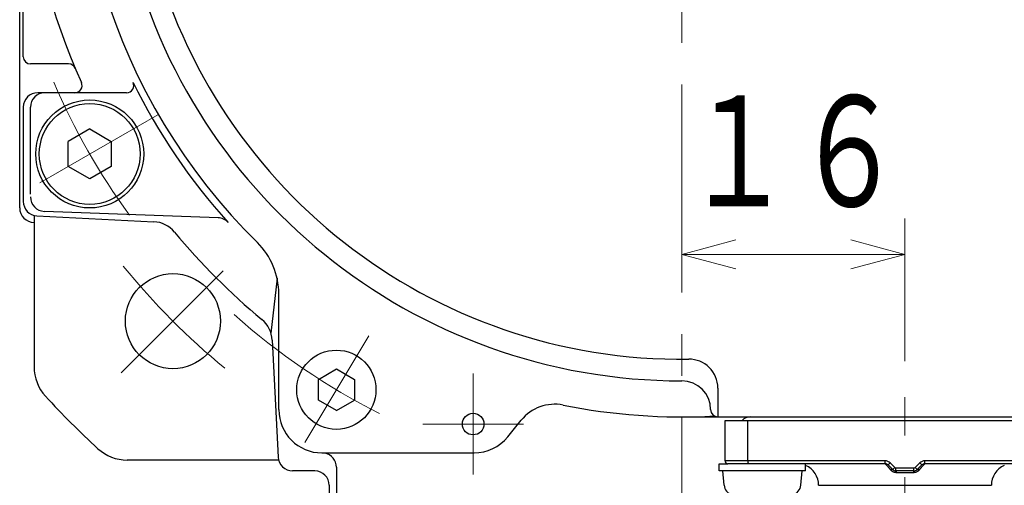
# Model space of a CAD drawing. Header units: millimetres. Extents: x 0 to 1071, y 0 to 742.
# Tile 46 of 130: x 151 to 220, y 479 to 511. Entities that reach past the tile are written whole.
import ezdxf

# ---------------------------------------------------------------- set-up
doc = ezdxf.new("R2010")
doc.units = ezdxf.units.MM
doc.header["$LTSCALE"] = 0.454724
doc.linetypes.add('CENTER', pattern=[50.8, 31.75, -6.35, 6.35, -6.35])
doc.layers.add('NoLayerName_001', color=7, linetype='Continuous')
doc.styles.get("Standard").update_dxf_attribs({"font": 'txt', "bigfont": 'extfont2'})
doc.dimstyles.get("Standard").update_dxf_attribs({"dimtxt": 2.5, "dimasz": 2.5, "dimexe": 1, "dimexo": 1, "dimtad": 1, "dimdec": 3, "dimzin": 0, "dimdsep": 46, "dimtxsty": 'Standard', "dimcen": 2.5, "dimadec": 3, "dimazin": 0, "dimtfac": 0.75, "dimtdec": 3, "dimtmove": 0, "dimatfit": 3, "dimfxl": 1, "dimarcsym": 0})

# ---------------------------------------------------------------- blocks, each defined once
blk = doc.blocks.new('_OPEN30')
at = {"color": 0, "linetype": 'ByBlock', "lineweight": -2}
for p, q in [((-1, 0.267949), (0, 0)), ((0, 0), (-1, -0.267949)), ((0, 0), (-1, 0))]:
    blk.add_line(p, q, dxfattribs=at)
blk = doc.blocks.new('*D105')
at = {"layer": 'Defpoints', "color": 0}
for p in [(197.187, 495.112), (212.687, 485.214), (197.187, 478.122)]:
    blk.add_point(p, dxfattribs=at)
at = {"layer": 'NoLayerName_001', "color": 0, "linetype": 'Continuous', "lineweight": 13}
for p, q in [((212.687, 487.714), (212.687, 497.612)), ((208.937, 495.112), (200.937, 495.112))]:
    blk.add_line(p, q, dxfattribs=at)
at = {"layer": 'NoLayerName_001', "color": 0, "lineweight": 13, "xscale": 3.75, "yscale": 3.75, "zscale": 3.75, "rotation": 180}
blk.add_blockref('_OPEN30', (197.187, 495.112), dxfattribs=at)
at = {"layer": 'NoLayerName_001', "color": 0, "lineweight": 13, "xscale": 3.75, "yscale": 3.75, "zscale": 3.75}
blk.add_blockref('_OPEN30', (212.687, 495.112), dxfattribs=at)
at = {"layer": 'NoLayerName_001', "color": 0, "lineweight": 13, "insert": (204.937, 501.987), "char_height": 8.75, "attachment_point": 5}
blk.add_mtext('\\W0.8000;１６', dxfattribs=at)
blk = doc.blocks.new('*D106')
at = {"layer": 'Defpoints', "color": 0}
for p in [(248.173, 525.839), (257.95, 525.839), (217.837, 466.889)]:
    blk.add_point(p, dxfattribs=at)
at = {"layer": 'NoLayerName_001', "color": 0, "linetype": 'Continuous', "lineweight": 13}
for p, q in [((250.673, 525.839), (260.45, 525.839)), ((257.95, 470.639), (257.95, 522.089)), ((220.337, 466.889), (260.45, 466.889))]:
    blk.add_line(p, q, dxfattribs=at)
at = {"layer": 'NoLayerName_001', "color": 0, "lineweight": 13, "xscale": 3.75, "yscale": 3.75, "zscale": 3.75}
for p, rotation in [((257.95, 525.839), 90), ((257.95, 466.889), 270)]:
    blk.add_blockref('_OPEN30', p, dxfattribs=dict(at, rotation=rotation))
at = {"layer": 'NoLayerName_001', "color": 0, "lineweight": 13, "insert": (251.075, 496.364), "char_height": 8.75, "attachment_point": 5, "rotation": 90}
blk.add_mtext('\\W0.8000;５９', dxfattribs=at)

msp = doc.modelspace()

# ---------------------------------------------------------------- linework, layer by layer
at = {"layer": 'NoLayerName_001', "color": 2, "linetype": 'CENTER', "lineweight": 13}
for p, q in [((197.187255, 576.210011), (197.187255, 478.12195)), ((152.57699, 500.083705), (160.773409, 504.815909)), ((158.240673, 486.892871), (165.322493, 493.974691))]:
    msp.add_line(p, q, dxfattribs=at)
at = {"layer": 'NoLayerName_001', "color": 7, "linetype": 'Continuous', "lineweight": 25}
for p, q in [((151.187255, 498.339453), (151.187255, 553.339453)), ((151.437255, 508.839453), (151.437255, 525.839453)), ((154.583705, 508.339453), (151.937255, 508.339453)), ((158.612652, 506.339453), (152.437255, 506.339453)), ((151.437255, 505.339453), (151.437255, 498.790519)), ((151.937255, 499.304241), (151.937255, 505.339453)), ((156.051048, 503.821504), (154.551048, 502.955478)), ((156.051048, 503.821504), (157.551048, 502.955478)), ((154.551048, 501.223428), (154.551048, 502.955478)), ((157.551048, 502.955478), (157.551048, 501.223428)), ((156.051048, 500.357402), (154.551048, 501.223428)), ((157.551048, 501.223428), (156.051048, 500.357402)), ((164.96651, 497.655224), (152.900116, 498.103669)), ((152.187255, 497.822273), (152.187255, 487.303755)), ((152.387125, 497.791776), (160.50859, 497.384136)), ((169.067516, 493.460756), (168.643346, 489.65729)), ((169.187262, 484.339453), (169.187262, 492.373045)), ((168.731938, 489.160788), (169.139578, 481.039323)), ((171.935587, 486.442785), (173.185587, 487.164473)), ((173.185587, 487.164473), (174.435587, 486.442785)), ((171.935587, 484.99941), (171.935587, 486.442785)), ((174.435587, 486.442785), (174.435587, 484.99941)), ((199.687255, 485.842578), (199.687255, 483.839453)), ((173.185587, 484.277722), (171.935587, 484.99941)), ((173.185587, 484.277722), (174.435587, 484.99941)), ((185.087785, 482.452462), (186.018361, 483.602604)), ((197.187255, 483.839453), (225.187255, 483.839453)), ((199.687255, 483.839453), (225.687255, 483.839453)), ((201.68679, 483.839453), (225.687255, 483.839453)), ((172.187262, 481.339453), (182.755562, 481.339453)), ((169.170075, 480.839453), (158.651557, 480.839453)), ((173.187255, 480.339453), (173.187255, 472.839454)), ((199.787255, 480.089453), (199.787255, 480.589453)), ((199.787255, 480.589453), (200.387255, 480.589453)), ((205.787256, 480.089453), (205.787256, 480.589453)), ((171.687255, 480.089453), (170.138321, 480.089453)), ((205.787255, 480.089453), (199.787255, 480.089453)), ((200.12316, 479.107555), (200.037255, 480.089453)), ((205.45135, 479.107555), (205.537255, 480.089453)), ((172.687255, 479.089453), (172.687255, 472.839454))]:
    msp.add_line(p, q, dxfattribs=at)
at = {"layer": 'NoLayerName_001', "color": 4, "linetype": 'CENTER', "lineweight": 13}
for p, q in [((175.433146, 489.461662), (170.986189, 482.060684)), ((182.687255, 486.839453), (182.687255, 479.839453)), ((212.687255, 465.214453), (212.687255, 485.214453)), ((179.187255, 483.339453), (186.187255, 483.339453))]:
    msp.add_line(p, q, dxfattribs=at)
at = {"layer": 'NoLayerName_001', "color": 60, "linetype": 'Continuous', "lineweight": 25}
for p, q in [((200.187255, 480.789453), (200.187255, 483.589453)), ((200.187255, 483.589453), (225.187255, 483.589453)), ((200.187255, 483.589453), (226.636866, 483.589453)), ((201.764344, 480.789453), (201.764344, 483.589453)), ((201.937255, 483.839453), (223.437255, 483.839453)), ((211.312991, 480.789453), (200.187255, 480.789453)), ((211.312991, 480.589453), (200.387255, 480.589453)), ((211.312991, 480.589453), (211.312991, 480.789453)), ((211.525123, 480.501585), (211.666545, 480.643006)), ((211.849387, 480.177321), (211.525123, 480.501585)), ((211.990809, 480.318742), (211.666545, 480.643006)), ((211.849387, 480.177321), (211.990809, 480.318742)), ((213.312991, 480.289453), (212.061519, 480.289453)), ((212.061519, 480.089453), (212.061519, 480.289453)), ((213.312991, 480.089453), (213.312991, 480.289453)), ((213.707966, 480.643006), (213.383702, 480.318742)), ((213.525123, 480.177321), (213.383702, 480.318742)), ((213.849387, 480.501585), (213.525123, 480.177321)), ((213.849387, 480.501585), (213.707966, 480.643006)), ((214.061519, 480.589453), (214.061519, 480.789453)), ((226.636866, 480.789453), (214.061519, 480.789453)), ((224.987255, 480.589453), (214.061519, 480.589453)), ((213.312991, 480.089453), (212.061519, 480.089453)), ((213.289625, 479.964453), (212.084886, 479.964453)), ((206.687255, 479.089453), (218.687255, 479.089453))]:
    msp.add_line(p, q, dxfattribs=at)
at = {"layer": 'NoLayerName_001', "color": 7, "linetype": 'Continuous', "lineweight": 25}
for centre, radius in [((156.051048, 502.089453), 3.75), ((156.051048, 502.089453), 3.5), ((161.831916, 490.484114), 3.3), ((173.185587, 485.721097), 2.75), ((182.687255, 483.339453), 0.75)]:
    msp.add_circle(centre, radius, dxfattribs=at)
for centre, radius, start, end in [((197.187255, 525.839453), 39.5, 318.33013428, 270), ((197.187255, 525.839453), 38, 319.68509083, 270.7162159), ((197.187255, 525.839453), 45.75, 165.7467924, 204.25577885), ((197.187255, 525.839453), 42, 168.67520608, 225.40205528), ((151.937255, 508.839453), 0.5, 180, 270), ((154.583705, 507.839453), 0.5, 22.90405779, 90), ((155.020177, 506.839453), 0.5, 270, 24.25577885), ((158.612652, 506.839453), 0.5, 270, 26.2226465), ((197.187255, 525.839453), 42.5, 206.2226465, 222.13547975), ((152.437255, 505.339453), 1, 90, 180), ((152.937255, 505.339453), 1, 90, 180), ((152.437255, 498.790519), 1, 180, 267.12656745), ((152.937255, 499.102979), 1, 180, 267.87159751), ((152.187255, 498.339453), 1, 180, 270), ((160.40833, 495.386651), 2, 39.62462032, 87.12656745), ((164.929371, 496.655914), 1, 42.13547975, 87.87159751), ((197.187255, 525.839453), 45.75, 219.62462032, 230.37537968), ((164.187262, 492.373045), 5, 360, 45.40205528), ((166.734453, 489.060528), 2, 2.87343255, 50.37537968), ((197.687255, 485.842578), 2, 0, 90.7162159), ((155.187255, 487.303755), 3, 180, 222.53689836), ((197.187255, 484.339453), 2, 0, 90), ((197.187255, 525.839453), 60, 222.53689836, 227.46310164), ((172.187262, 484.339453), 3, 180, 270), ((188.350584, 481.715613), 3, 78.67520608, 141.02383231), ((197.187255, 525.839453), 42, 258.67520608, 273.0857258), ((199.687255, 484.339453), 0.5, 180, 270), ((182.755562, 484.339453), 3, 270, 321.02383231), ((158.651557, 483.839453), 3, 227.46310164, 270), ((170.138321, 481.089453), 1, 182.87343255, 270), ((172.187255, 480.339453), 1, 0, 79.4201559), ((171.687255, 479.089453), 1, 0, 90), ((200.920116, 479.17728), 0.8, 185, 252.47322175), ((204.654395, 479.17728), 0.8, 287.52677825, 355)]:
    msp.add_arc(centre, radius, start, end, dxfattribs=at)
at = {"layer": 'NoLayerName_001', "color": 2, "linetype": 'CENTER', "lineweight": 13}
for radius, start, end in [(47.5, 203.26998255, 216.10240331), (50, 219.09858098, 230.58021097)]:
    msp.add_arc((197.187255, 525.839453), radius, start, end, dxfattribs=at)
at = {"layer": 'NoLayerName_001', "color": 4, "linetype": 'CENTER', "lineweight": 13}
msp.add_arc((197.187255, 525.839453), 46.75, 228.29348491, 243.30189198, dxfattribs=at)
at = {"layer": 'NoLayerName_001', "color": 60, "linetype": 'Continuous', "lineweight": 25}
for centre, radius, start, end in [((201.937255, 483.089453), 0.75, 90, 138.14370611), ((200.387255, 480.789453), 0.2, 180, 270), ((205.187255, 479.089453), 1.5, 0, 66.42182152), ((211.312991, 480.289453), 0.499993, 45, 90), ((211.312991, 480.289453), 0.3, 45, 90), ((207.481985, 477.002354), 5.254602, 40.50596426, 41.42440621), ((212.061519, 480.389453), 0.3, 225, 270), ((212.061519, 480.389453), 0.1, 225, 270), ((213.312991, 480.389453), 0.1, 270, 315), ((213.312991, 480.389453), 0.3, 270, 315), ((214.061519, 480.289453), 0.499993, 90, 135), ((214.061519, 480.289453), 0.3, 90, 135), ((218.248591, 476.693147), 5.726171, 138.60734121, 139.45135408), ((220.187255, 479.089453), 1.5, 113.57817848, 180)]:
    msp.add_arc(centre, radius, start, end, dxfattribs=at)
at = {"layer": 'NoLayerName_001', "color": 7, "linetype": 'Continuous', "lineweight": 25}
msp.add_open_spline([(201.764344, 480.789453), (201.764351, 480.78777), (201.764355, 480.784405), (201.764429, 480.779356), (201.764545, 480.774306), (201.76471, 480.769257), (201.764923, 480.764209), (201.765186, 480.759162), (201.765499, 480.754118), (201.765863, 480.749077), (201.766278, 480.744041), (201.766745, 480.739009), (201.767265, 480.733982), (201.767839, 480.728962), (201.768467, 480.723949), (201.769151, 480.718943), (201.769889, 480.713946), (201.770685, 480.708959), (201.771538, 480.703981), (201.772451, 480.699015), (201.773426, 480.694062), (201.774467, 480.689122), (201.775576, 480.684197), (201.776755, 480.679289), (201.778006, 480.674397), (201.779333, 480.669526), (201.78074, 480.664676), (201.782233, 480.659852), (201.783817, 480.655057), (201.785496, 480.650295), (201.787277, 480.645568), (201.789162, 480.640881), (201.791164, 480.636242), (201.793294, 480.631661), (201.795563, 480.627147), (201.797981, 480.622709), (201.800558, 480.618359), (201.803311, 480.614116), (201.806279, 480.610021), (201.809444, 480.606067), (201.811796, 480.603645), (201.812943, 480.602405)], degree=3, knots=[0, 0, 0, 0, 0.005047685, 0.0100970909, 0.0151479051, 0.0201998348, 0.0252526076, 0.0303059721, 0.0353596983, 0.0404135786, 0.0454674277, 0.050521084, 0.0555744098, 0.0606272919, 0.0656796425, 0.0707313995, 0.0757825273, 0.0808330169, 0.0858828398, 0.0909319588, 0.0959804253, 0.1010283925, 0.1060761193, 0.1111239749, 0.1161724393, 0.1212216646, 0.1262711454, 0.1313205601, 0.1363698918, 0.1414194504, 0.146469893, 0.1515216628, 0.1565735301, 0.1616247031, 0.1666755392, 0.1717276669, 0.1767833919, 0.1818400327, 0.1868950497, 0.1919512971, 0.1970174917, 0.1970174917, 0.1970174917, 0.1970174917], dxfattribs=at)
at = {"layer": 'NoLayerName_001', "color": 60, "linetype": 'Continuous', "lineweight": 25}
for points, knots in [([(211.312991, 480.589453), (211.313964, 480.5891), (211.315995, 480.58857), (211.318539, 480.586719), (211.32105, 480.584891), (211.323453, 480.582893), (211.325822, 480.58086), (211.328155, 480.578792), (211.330459, 480.576695), (211.332738, 480.574573), (211.334998, 480.572431), (211.337242, 480.570271), (211.339471, 480.568094), (211.341688, 480.565904), (211.343894, 480.563702), (211.346089, 480.56149), (211.348277, 480.55927), (211.350456, 480.557043), (211.352628, 480.554809), (211.354793, 480.552568), (211.356952, 480.550322), (211.359104, 480.548069), (211.361252, 480.545812), (211.363394, 480.543549), (211.365531, 480.541283), (211.367664, 480.539011), (211.370502, 480.535977), (211.37404, 480.532175), (211.37827, 480.527599), (211.382488, 480.523012), (211.386693, 480.518413), (211.390887, 480.513804), (211.395071, 480.509185), (211.399244, 480.504557), (211.403407, 480.49992), (211.408254, 480.494502), (211.413779, 480.488296), (211.418601, 480.482855), (211.421352, 480.479741), (211.422039, 480.478963)], [0, 0, 0, 0, 0.0031054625, 0.0062105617, 0.0093267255, 0.01245195, 0.0155746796, 0.0186920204, 0.0218062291, 0.0249193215, 0.0280330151, 0.0311478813, 0.0342637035, 0.0373801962, 0.0404970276, 0.0436138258, 0.0467302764, 0.0498463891, 0.0529622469, 0.0560779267, 0.0591934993, 0.0623090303, 0.0654245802, 0.0685401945, 0.0716558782, 0.0747716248, 0.077887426, 0.0841191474, 0.0903509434, 0.0965827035, 0.1028144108, 0.1090460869, 0.1152777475, 0.1215094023, 0.1277410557, 0.1339727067, 0.1433201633, 0.1526675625, 0.1557833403, 0.1557833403, 0.1557833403, 0.1557833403]), ([(211.47726, 480.415361), (211.480514, 480.411551), (211.487029, 480.403936), (211.500013, 480.38867), (211.516198, 480.369547), (211.535549, 480.34654), (211.554839, 480.323482), (211.574069, 480.300374), (211.593243, 480.277218), (211.612364, 480.25402), (211.631434, 480.230779), (211.650462, 480.207504), (211.663107, 480.191954), (211.669434, 480.184184)], [0, 0, 0, 0, 0.0150313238, 0.030062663, 0.0601254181, 0.0901882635, 0.1202511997, 0.1503142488, 0.180377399, 0.2104406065, 0.240503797, 0.2705668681, 0.3006296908, 0.3006296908, 0.3006296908, 0.3006296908]), ([(212.084886, 479.964453), (212.079495, 479.964554), (212.068703, 479.964611), (212.052531, 479.965567), (212.036384, 479.967031), (212.020288, 479.969091), (212.004266, 479.971714), (211.988342, 479.974897), (211.972539, 479.978631), (211.956881, 479.982908), (211.941388, 479.987721), (211.926074, 479.993053), (211.91095, 479.998886), (211.896024, 480.005205), (211.881308, 480.011993), (211.86681, 480.019234), (211.852541, 480.026911), (211.83851, 480.035008), (211.824725, 480.043509), (211.81119, 480.0524), (211.797909, 480.061665), (211.784887, 480.071291), (211.772127, 480.081261), (211.759631, 480.091562), (211.747405, 480.102179), (211.735451, 480.113098), (211.723768, 480.124304), (211.712358, 480.135783), (211.701214, 480.14752), (211.690347, 480.159508), (211.679715, 480.1717), (211.672881, 480.180041), (211.669434, 480.184184)], [0, 0, 0, 0, 0.0161749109, 0.0323697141, 0.0485814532, 0.0648064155, 0.0810402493, 0.0972780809, 0.1135146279, 0.1297443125, 0.1459633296, 0.1621745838, 0.1783814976, 0.1945863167, 0.2107901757, 0.2269931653, 0.2431944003, 0.259392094, 0.2755853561, 0.2917763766, 0.307967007, 0.3241582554, 0.3403503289, 0.3565426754, 0.3727340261, 0.3889227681, 0.4051091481, 0.4212938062, 0.4374766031, 0.4536566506, 0.469832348, 0.4860014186, 0.4860014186, 0.4860014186, 0.4860014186]), ([(211.669521, 480.184086), (211.671469, 480.184899), (211.675356, 480.186552), (211.681252, 480.188876), (211.687187, 480.191102), (211.693168, 480.193208), (211.699192, 480.195192), (211.705257, 480.197047), (211.711363, 480.198768), (211.717508, 480.200349), (211.723691, 480.201783), (211.72991, 480.203065), (211.736161, 480.204184), (211.74244, 480.205128), (211.748743, 480.205885), (211.755065, 480.206443), (211.761402, 480.206789), (211.76775, 480.206913), (211.774102, 480.206801), (211.780452, 480.206443), (211.786784, 480.20582), (211.793083, 480.204915), (211.799329, 480.203711), (211.805506, 480.202188), (211.811595, 480.200329), (211.817576, 480.198117), (211.823421, 480.19554), (211.8291, 480.192602), (211.834581, 480.189314), (211.839813, 480.185667), (211.844811, 480.181722), (211.847839, 480.178758), (211.849387, 480.177321)], [0, 0, 0, 0, 0.0063335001, 0.0126703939, 0.0190095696, 0.0253501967, 0.0316917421, 0.0380339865, 0.0443770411, 0.0507213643, 0.0570677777, 0.063416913, 0.0697670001, 0.0761161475, 0.0824633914, 0.0888087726, 0.0951534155, 0.1014996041, 0.1078508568, 0.114209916, 0.1205723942, 0.1269338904, 0.1332926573, 0.1396499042, 0.1460101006, 0.1523812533, 0.1587684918, 0.1651621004, 0.1715513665, 0.1779279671, 0.1842866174, 0.190625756, 0.190625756, 0.190625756, 0.190625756]), ([(213.70508, 480.184187), (213.701632, 480.180044), (213.694799, 480.171703), (213.684165, 480.159512), (213.673296, 480.147526), (213.66215, 480.135791), (213.650737, 480.124314), (213.639053, 480.113109), (213.627097, 480.10219), (213.614871, 480.091573), (213.602377, 480.08127), (213.589619, 480.071297), (213.576599, 480.061668), (213.563321, 480.0524), (213.549788, 480.043505), (213.536004, 480.035001), (213.521974, 480.026902), (213.507706, 480.019225), (213.493208, 480.011984), (213.478492, 480.005196), (213.463566, 479.998877), (213.44844, 479.993044), (213.433126, 479.987713), (213.417632, 479.982901), (213.401973, 479.978625), (213.38617, 479.974891), (213.370245, 479.971709), (213.354223, 479.969087), (213.338127, 479.967027), (213.32198, 479.965564), (213.305808, 479.96461), (213.295016, 479.964553), (213.289625, 479.964453)], [0, 0, 0, 0, 0.016169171, 0.0323448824, 0.0485249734, 0.0647079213, 0.0808928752, 0.0970796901, 0.1132689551, 0.1294608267, 0.1456536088, 0.161845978, 0.1780373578, 0.1942279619, 0.2104188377, 0.2266119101, 0.2428094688, 0.2590106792, 0.2752137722, 0.2914178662, 0.3076230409, 0.3238304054, 0.3400421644, 0.356261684, 0.3724918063, 0.3887287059, 0.4049668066, 0.4212008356, 0.4374259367, 0.4536377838, 0.4698326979, 0.4860077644, 0.4860077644, 0.4860077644, 0.4860077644]), ([(213.525123, 480.177321), (213.526673, 480.178758), (213.529701, 480.181722), (213.5347, 480.185667), (213.539933, 480.189314), (213.545415, 480.192602), (213.551095, 480.195539), (213.556941, 480.198116), (213.562923, 480.200328), (213.569013, 480.202187), (213.57519, 480.20371), (213.581438, 480.204915), (213.587737, 480.205819), (213.59407, 480.206442), (213.60042, 480.2068), (213.606774, 480.206912), (213.613122, 480.206789), (213.61946, 480.206443), (213.625783, 480.205886), (213.632087, 480.205129), (213.638367, 480.204186), (213.644619, 480.203067), (213.650838, 480.201785), (213.657022, 480.200352), (213.663169, 480.198772), (213.669275, 480.197051), (213.675342, 480.195197), (213.681366, 480.193213), (213.687349, 480.191108), (213.693285, 480.188882), (213.699182, 480.186558), (213.703069, 480.184906), (213.705018, 480.184093)], [0, 0, 0, 0, 0.0063399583, 0.0126994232, 0.0190768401, 0.0254669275, 0.0318613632, 0.0382494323, 0.0446214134, 0.0509824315, 0.057340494, 0.063700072, 0.0700623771, 0.0764256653, 0.0827855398, 0.0891376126, 0.0954846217, 0.1018300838, 0.1081762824, 0.1145243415, 0.120874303, 0.127225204, 0.1335751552, 0.1399223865, 0.1462675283, 0.152611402, 0.1589544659, 0.1652968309, 0.1716382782, 0.1779782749, 0.1843159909, 0.190650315, 0.190650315, 0.190650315, 0.190650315]), ([(213.70508, 480.184187), (213.711417, 480.191968), (213.72408, 480.20754), (213.743141, 480.230844), (213.762239, 480.254117), (213.781384, 480.277352), (213.800579, 480.300546), (213.819831, 480.323693), (213.839146, 480.346788), (213.858528, 480.369825), (213.874743, 480.38897), (213.887751, 480.404254), (213.894276, 480.411879), (213.897535, 480.415694)], [0, 0, 0, 0, 0.0301059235, 0.0602118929, 0.0903181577, 0.1204248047, 0.1505316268, 0.1806384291, 0.2107450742, 0.2408514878, 0.2709576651, 0.28601069, 0.3010636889, 0.3010636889, 0.3010636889, 0.3010636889]), ([(213.952842, 480.479382), (213.954899, 480.481707), (213.959011, 480.48636), (213.964513, 480.492546), (213.969338, 480.497949), (213.973483, 480.502573), (213.977637, 480.507188), (213.981801, 480.511794), (213.985975, 480.516391), (213.99016, 480.520978), (213.994357, 480.525554), (213.998566, 480.530119), (214.002085, 480.533913), (214.004908, 480.536941), (214.00703, 480.539208), (214.009155, 480.54147), (214.011285, 480.543729), (214.01342, 480.545983), (214.01556, 480.548232), (214.017705, 480.550476), (214.019857, 480.552714), (214.022014, 480.554946), (214.024179, 480.557172), (214.026351, 480.55939), (214.028531, 480.561602), (214.030719, 480.563805), (214.032917, 480.565999), (214.035127, 480.568181), (214.037349, 480.570349), (214.039585, 480.572501), (214.041838, 480.574635), (214.044109, 480.576749), (214.046405, 480.578837), (214.048731, 480.580898), (214.051091, 480.582922), (214.053487, 480.584912), (214.05599, 480.586732), (214.058526, 480.588575), (214.060549, 480.589102), (214.061519, 480.589453)], [0, 0, 0, 0, 0.0093138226, 0.0186277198, 0.024837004, 0.0310462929, 0.037255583, 0.043464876, 0.0496741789, 0.0558835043, 0.0620928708, 0.0683022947, 0.0745117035, 0.0776163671, 0.0807209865, 0.0838255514, 0.0869300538, 0.0900344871, 0.0931388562, 0.0962432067, 0.0993475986, 0.1024520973, 0.1055567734, 0.1086617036, 0.1117669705, 0.1148725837, 0.1179782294, 0.1210835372, 0.1241881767, 0.127291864, 0.1303943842, 0.1334963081, 0.1365993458, 0.1397055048, 0.1428170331, 0.1459310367, 0.1490360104, 0.1521299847, 0.1552243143, 0.1552243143, 0.1552243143, 0.1552243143]), ([(212.061519, 480.089453), (212.062379, 480.089042), (212.064345, 480.088496), (212.06596, 480.085924), (212.067302, 480.083399), (212.068421, 480.080745), (212.06941, 480.078046), (212.070281, 480.075306), (212.07106, 480.072543), (212.071776, 480.069764), (212.072448, 480.066973), (212.07308, 480.064173), (212.073675, 480.061364), (212.07424, 480.058548), (212.074777, 480.055727), (212.075292, 480.052902), (212.075784, 480.050073), (212.076256, 480.047241), (212.076708, 480.044406), (212.077141, 480.041568), (212.077557, 480.038727), (212.077956, 480.035883), (212.07834, 480.033038), (212.078709, 480.03019), (212.079066, 480.02734), (212.07941, 480.024489), (212.079744, 480.021637), (212.080068, 480.018784), (212.080383, 480.015929), (212.080691, 480.013074), (212.080991, 480.010219), (212.081284, 480.007362), (212.081569, 480.004505), (212.081848, 480.001648), (212.082119, 479.99879), (212.082383, 479.995931), (212.082641, 479.993072), (212.082892, 479.990212), (212.083137, 479.987352), (212.083376, 479.984491), (212.08353, 479.982583), (212.083608, 479.98163)], [0, 0, 0, 0, 0.0028577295, 0.005817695, 0.008660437, 0.0115423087, 0.0144198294, 0.0172912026, 0.0201609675, 0.0230309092, 0.0259012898, 0.0287722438, 0.0316437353, 0.0345155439, 0.0373872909, 0.0402586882, 0.0431298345, 0.0460008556, 0.0488718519, 0.0517429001, 0.0546140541, 0.0574853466, 0.0603567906, 0.0632283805, 0.0661000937, 0.0689718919, 0.0718437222, 0.0747155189, 0.077587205, 0.0804587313, 0.0833301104, 0.0862013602, 0.0890724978, 0.0919435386, 0.0948144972, 0.0976853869, 0.1005562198, 0.1034270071, 0.1062977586, 0.1091684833, 0.1120391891, 0.1120391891, 0.1120391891, 0.1120391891]), ([(212.083608, 479.98163), (212.083683, 479.980676), (212.083836, 479.978768), (212.084056, 479.975906), (212.084272, 479.973043), (212.084482, 479.97018), (212.084687, 479.967317), (212.084819, 479.965408), (212.084886, 479.964453)], [0, 0, 0, 0, 0.0028706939, 0.00574138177, 0.00861206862, 0.0114827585, 0.01435345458, 0.01722415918, 0.01722415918, 0.01722415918, 0.01722415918]), ([(213.289625, 479.964453), (213.289691, 479.965408), (213.289823, 479.967317), (213.290029, 479.97018), (213.290239, 479.973043), (213.290454, 479.975906), (213.290675, 479.978768), (213.290902, 479.98163), (213.291134, 479.984491), (213.291373, 479.987352), (213.291618, 479.990212), (213.291869, 479.993072), (213.292127, 479.995931), (213.292391, 479.99879), (213.292663, 480.001648), (213.292941, 480.004505), (213.293226, 480.007362), (213.293519, 480.010219), (213.293819, 480.013074), (213.294127, 480.015929), (213.294442, 480.018784), (213.294766, 480.021637), (213.2951, 480.02449), (213.295444, 480.027341), (213.295801, 480.03019), (213.29617, 480.033038), (213.296554, 480.035883), (213.296953, 480.038727), (213.297369, 480.041568), (213.297802, 480.044406), (213.298254, 480.047241), (213.298725, 480.050073), (213.299218, 480.052902), (213.299733, 480.055727), (213.30027, 480.058548), (213.300834, 480.061364), (213.30143, 480.064173), (213.302061, 480.066974), (213.302736, 480.069764), (213.303444, 480.072545), (213.303983, 480.074381), (213.304244, 480.075302)], [0, 0, 0, 0, 0.0028707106, 0.0057414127, 0.0086121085, 0.0114828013, 0.0143534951, 0.017224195, 0.0200949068, 0.0229656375, 0.025836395, 0.0287071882, 0.0315780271, 0.0344489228, 0.0373198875, 0.0401909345, 0.0430620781, 0.0459333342, 0.0488047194, 0.051676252, 0.0545479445, 0.0574197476, 0.0602915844, 0.0631633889, 0.0660351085, 0.0689067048, 0.071778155, 0.0746494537, 0.0775206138, 0.080391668, 0.0832626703, 0.0861336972, 0.0890048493, 0.0918762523, 0.094748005, 0.0976198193, 0.1004913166, 0.1033622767, 0.1062326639, 0.1091026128, 0.111972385, 0.111972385, 0.111972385, 0.111972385]), ([(213.304244, 480.075302), (213.304536, 480.076213), (213.305092, 480.078048), (213.306092, 480.080744), (213.307208, 480.083399), (213.308551, 480.085924), (213.310165, 480.088496), (213.312132, 480.089042), (213.312991, 480.089453)], [0, 0, 0, 0, 0.00287137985, 0.0057489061, 0.0086307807, 0.01147353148, 0.01443350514, 0.01729124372, 0.01729124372, 0.01729124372, 0.01729124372])]:
    msp.add_open_spline(points, degree=3, knots=knots, dxfattribs=at)

# ---------------------------------------------------------------- dimensions: what is measured, and where the dimension line sits
at = {"layer": 'NoLayerName_001', "color": 3, "linetype": 'Continuous', "lineweight": 13}
for base, p1, p2, angle, text, override, picture, middle in [((257.95005, 525.839453), (217.837254, 466.889453), (248.172564, 525.839453), 90, '\\W0.8000;５９', {"dimtxt": 8.75, "dimasz": 3.75, "dimexe": 2.5, "dimexo": 2.5, "dimgap": 2.5, "dimzin": 8, "dimblk": 'OPEN30', "dimclrd": 0, "dimclre": 0, "dimclrt": 0, "dimtp": 0, "dimtm": 0, "dimlwd": 13, "dimlwe": 13}, '*D106', (257.95005, 496.364453)), ((197.187255, 495.112124), (212.687255, 485.214453), (197.187255, 478.12195), 180, '\\W0.8000;１６', {"dimtxt": 8.75, "dimasz": 3.75, "dimexe": 2.5, "dimexo": 2.5, "dimgap": 2.5, "dimzin": 8, "dimblk": 'OPEN30', "dimse2": 1, "dimclrd": 0, "dimclre": 0, "dimclrt": 0, "dimtp": 0, "dimtm": 0, "dimlwd": 13, "dimlwe": 13}, '*D105', (204.937255, 495.112124))]:
    dim = msp.add_linear_dim(base=base, p1=p1, p2=p2, angle=angle, text=text, dimstyle='Standard', override=override, dxfattribs=at)
    dim.commit()
    dim.dimension.update_dxf_attribs({"geometry": picture, "text_midpoint": middle, "dimtype": 160})

doc.saveas('drawing.dxf')
